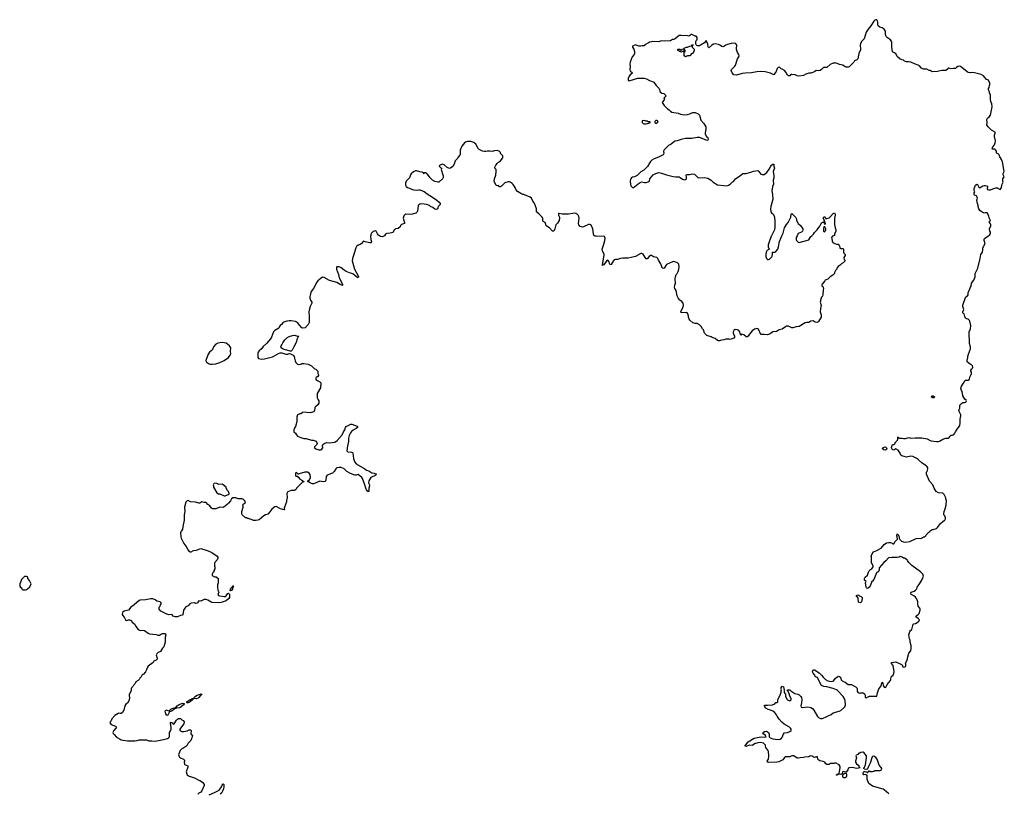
# Model space of a CAD drawing. Header units: inches. Extents: x 2348886 to 2418048, y 461862 to 594401.
# Tile 13 of 27: x 2399522 to 2418048, y 509505 to 524068. Entities that reach past the tile are written whole.
import ezdxf

# ---------------------------------------------------------------- set-up
doc = ezdxf.new("R2010")
doc.units = ezdxf.units.IN
doc.header["$MEASUREMENT"] = 0
for name, color, linetype in [('C3591', 7, 'Continuous'), ('C4500', 7, 'Continuous'), ('C4501', 7, 'Continuous'), ('C4502', 7, 'Continuous'), ('C4510', 7, 'Continuous'), ('C4511', 7, 'Continuous'), ('C4512', 7, 'Continuous')]:
    doc.layers.add(name, color=color, linetype=linetype)

msp = doc.modelspace()

# ---------------------------------------------------------------- linework, layer by layer
at = {"layer": 'C3591', "color": 6, "elevation": 100}
msp.add_lwpolyline([(2399647, 513587), (2399613, 513587), (2399554, 513530), (2399552, 513508), (2399522, 513450), (2399522, 513410), (2399530, 513394), (2399554, 513370), (2399558, 513358), (2399574, 513350), (2399578, 513338), (2399590, 513334), (2399630, 513334), (2399650, 513342), (2399670, 513352), (2399715, 513390), (2399735, 513450), (2399708, 513510), (2399678, 513550), (2399678, 513570), (2399670, 513578)], close=True, dxfattribs=at)
at = {"layer": 'C4500', "color": 6, "elevation": 100}
for points in [[(2402687, 510000), (2402654, 509910), (2402664, 509870), (2402676, 509850), (2402708, 509828), (2402772, 509810), (2402822, 509790), (2402868, 509768), (2402890, 509751), (2402910, 509747), (2402945, 509730), (2402968, 509708), (2402996, 509670), (2402996, 509650), (2402947, 509550), (2402930, 509529), (2402892, 509510), (2402872, 509490)], [(2403090, 509479), (2403190, 509519), (2403251, 509549), (2403274, 509567), (2403316, 509624), (2403330, 509661), (2403350, 509686), (2403363, 509670), (2403363, 509630), (2403354, 509590), (2403337, 509543), (2403317, 509510), (2403293, 509487)]]:
    msp.add_lwpolyline(points, dxfattribs=at)
at = {"layer": 'C4501', "color": 6, "elevation": 100}
for points in [[(2406127, 520000), (2406125, 519990), (2406127, 519930), (2406142, 519890), (2406134, 519870), (2406111, 519869), (2406024, 519884), (2405990, 519898), (2405950, 519849), (2405930, 519837), (2405890, 519824), (2405860, 519800), (2405844, 519776), (2405805, 519630), (2405781, 519570), (2405776, 519530), (2405821, 519370), (2405893, 519247), (2405899, 519230), (2405892, 519210), (2405864, 519224), (2405790, 519283), (2405770, 519293), (2405730, 519302), (2405667, 519327), (2405630, 519350), (2405570, 519397), (2405530, 519414), (2405490, 519415), (2405485, 519410), (2405486, 519370), (2405523, 519270), (2405531, 519210), (2405593, 519090), (2405598, 519070), (2405594, 519066), (2405550, 519086), (2405490, 519121), (2405350, 519157), (2405250, 519215), (2405222, 519218), (2405196, 519204), (2405131, 519149), (2405113, 519127), (2405053, 519007), (2405008, 518952), (2404995, 518910), (2404983, 518857), (2404983, 518823), (2404991, 518791), (2405016, 518750), (2405019, 518730), (2404986, 518670), (2404972, 518628), (2404965, 518570), (2404965, 518535), (2404971, 518510), (2404971, 518370), (2404952, 518330), (2404892, 518270), (2404850, 518264), (2404828, 518270), (2404790, 518309), (2404749, 518370), (2404710, 518389), (2404630, 518399), (2404590, 518398), (2404546, 518394), (2404490, 518373), (2404470, 518359), (2404451, 518329), (2404426, 518310), (2404411, 518290), (2404407, 518273), (2404399, 518261), (2404323, 518217), (2404298, 518190), (2404257, 518090), (2404238, 518062), (2404166, 517970), (2404104, 517916), (2404071, 517869), (2404028, 517832), (2404011, 517810), (2404005, 517790), (2404002, 517710), (2404014, 517690), (2404070, 517676), (2404130, 517681), (2404277, 517723), (2404306, 517734), (2404394, 517786), (2404425, 517795), (2404455, 517795), (2404530, 517772), (2404570, 517772), (2404590, 517782), (2404620, 517780), (2404670, 517752), (2404685, 517730), (2404695, 517695), (2404703, 517643), (2404716, 517616), (2404746, 517586), (2404770, 517578), (2404810, 517586), (2404830, 517595), (2404870, 517596), (2404950, 517582), (2405011, 517551), (2405070, 517494), (2405094, 517490), (2405132, 517452), (2405132, 517410), (2405145, 517385), (2405146, 517370), (2405130, 517350), (2405101, 517330), (2405086, 517310), (2405105, 517285), (2405171, 517250), (2405191, 517230), (2405180, 517140), (2405122, 517030), (2405122, 516950), (2405138, 516910), (2405151, 516890), (2405152, 516850), (2405130, 516818), (2405090, 516778), (2405074, 516770), (2405072, 516710), (2405050, 516688), (2404989, 516669), (2404850, 516678), (2404834, 516670), (2404812, 516648), (2404790, 516648), (2404752, 516628), (2404737, 516583), (2404735, 516510), (2404723, 516457), (2404711, 516409), (2404698, 516390), (2404682, 516350), (2404682, 516310), (2404710, 516282), (2404730, 516252), (2404752, 516230), (2404810, 516201), (2404870, 516187), (2404910, 516183), (2405010, 516151), (2405051, 516151), (2405095, 516135), (2405114, 516110), (2405122, 516090), (2405111, 516069), (2405072, 516030), (2405072, 516010), (2405092, 515990), (2405110, 515981), (2405150, 515971), (2405189, 515971), (2405210, 515985), (2405220, 516000), (2405224, 516010), (2405218, 516050), (2405228, 516070), (2405266, 516094), (2405293, 516107), (2405350, 516103), (2405450, 516115), (2405495, 516145), (2405590, 516250), (2405613, 516307), (2405641, 516350), (2405650, 516392), (2405662, 516410), (2405750, 516452), (2405770, 516451), (2405870, 516416), (2405878, 516410), (2405876, 516390), (2405851, 516370), (2405796, 516344), (2405764, 516316), (2405747, 516293), (2405721, 516239), (2405707, 516190), (2405708, 516130), (2405690, 516048), (2405679, 515950), (2405698, 515930), (2405768, 515928), (2405782, 515922), (2405791, 515911), (2405805, 515810), (2405816, 515770), (2405830, 515739), (2405855, 515710), (2406015, 515615), (2406050, 515586), (2406090, 515575), (2406150, 515537), (2406194, 515530), (2406234, 515510), (2406212, 515490), (2406130, 515450), (2406091, 515390), (2406087, 515350), (2406103, 515310), (2406104, 515290), (2406091, 515250), (2406094, 515190), (2406090, 515186), (2406070, 515188), (2406050, 515218), (2406034, 515250), (2406018, 515310), (2405970, 515430), (2405957, 515450), (2405890, 515505), (2405850, 515492), (2405830, 515491), (2405745, 515525), (2405680, 515560), (2405629, 515610), (2405570, 515636), (2405530, 515638), (2405490, 515631), (2405470, 515616), (2405436, 515564), (2405406, 515534), (2405390, 515524), (2405308, 515492), (2405288, 515470), (2405280, 515400), (2405276, 515384), (2405267, 515373), (2405231, 515369), (2405170, 515382), (2405070, 515334), (2405050, 515329), (2405030, 515329), (2405010, 515335), (2404976, 515356), (2404970, 515366), (2404950, 515366), (2404946, 515370), (2404946, 515390), (2404975, 515405), (2404993, 515447), (2404990, 515506), (2404970, 515529), (2404938, 515550), (2404890, 515553), (2404778, 515522), (2404770, 515506), (2404762, 515522), (2404747, 515527), (2404730, 515546), (2404714, 515530), (2404714, 515490), (2404718, 515478), (2404753, 515473), (2404758, 515458), (2404770, 515454), (2404785, 515425), (2404810, 515414), (2404830, 515394), (2404850, 515394), (2404858, 515378), (2404874, 515370), (2404870, 515366), (2404850, 515366), (2404820, 515340), (2404732, 515250), (2404722, 515230), (2404710, 515218), (2404690, 515208), (2404627, 515207), (2404570, 515182), (2404564, 515176), (2404551, 515150), (2404555, 515075), (2404542, 515018), (2404543, 514990), (2404504, 514890), (2404499, 514870), (2404505, 514850), (2404498, 514842), (2404470, 514845), (2404430, 514859), (2404350, 514901), (2404322, 514898), (2404265, 514855), (2404230, 514802), (2404190, 514761), (2404150, 514749), (2404114, 514726), (2404030, 514655), (2403970, 514638), (2403920, 514640), (2403896, 514656), (2403867, 514667), (2403850, 514668), (2403830, 514678), (2403810, 514678), (2403788, 514688), (2403770, 514689), (2403709, 514750), (2403702, 514770), (2403704, 514810), (2403729, 514890), (2403728, 514910), (2403718, 514930), (2403729, 514951), (2403766, 514970), (2403768, 514990), (2403754, 515014), (2403730, 515038), (2403710, 515048), (2403630, 515048), (2403587, 515067), (2403533, 515067), (2403510, 515046), (2403491, 515009), (2403450, 514968), (2403434, 514946), (2403391, 514910), (2403350, 514887), (2403290, 514890), (2403210, 514860), (2403190, 514857), (2403150, 514861), (2403132, 514872), (2403097, 514917), (2403062, 514942), (2403030, 514977), (2403010, 514981), (2402990, 514979), (2402950, 514994), (2402914, 514966), (2402890, 514964), (2402830, 514983), (2402733, 514993), (2402690, 515018), (2402670, 515008), (2402650, 514986), (2402621, 514890), (2402631, 514810), (2402615, 514745), (2402614, 514646), (2402591, 514530), (2402585, 514470), (2402558, 514442), (2402546, 514410), (2402551, 514330), (2402559, 514310), (2402611, 514210), (2402665, 514130), (2402686, 514086), (2402710, 514058), (2402730, 514051), (2402750, 514051), (2402790, 514076), (2402850, 514085), (2402890, 514102), (2402930, 514111), (2403070, 514071), (2403139, 514039), (2403238, 513970), (2403251, 513950), (2403251, 513930), (2403240, 513900), (2403190, 513846), (2403185, 513830), (2403185, 513790), (2403191, 513770), (2403192, 513730), (2403182, 513710), (2403182, 513690), (2403162, 513670), (2403142, 513630), (2403142, 513610), (2403145, 513605), (2403190, 513582), (2403220, 513580), (2403254, 513550), (2403254, 513470), (2403252, 513448), (2403242, 513430), (2403242, 513370), (2403251, 513351), (2403252, 513330), (2403271, 513290), (2403252, 513250), (2403262, 513230), (2403290, 513220), (2403330, 513219), (2403370, 513207), (2403388, 513210), (2403410, 513224), (2403430, 513257), (2403451, 513271), (2403462, 513262), (2403468, 513250), (2403468, 513190), (2403457, 513170), (2403410, 513131), (2403310, 513098), (2403270, 513089), (2403135, 513095), (2403063, 513143), (2403032, 513152), (2402990, 513152), (2402930, 513122), (2402890, 513126), (2402870, 513088), (2402853, 513087), (2402830, 513078), (2402809, 513089), (2402750, 513086), (2402724, 513070), (2402690, 513037), (2402650, 513013), (2402627, 512990), (2402605, 512950), (2402590, 512866), (2402582, 512858), (2402550, 512853), (2402490, 512825), (2402446, 512826), (2402410, 512841), (2402390, 512862), (2402370, 512869), (2402330, 512866), (2402290, 512876), (2402176, 512936), (2402149, 512970), (2402149, 513010), (2402162, 513030), (2402170, 513054), (2402186, 513070), (2402186, 513090), (2402166, 513110), (2402102, 513122), (2402068, 513150), (2402030, 513169), (2401992, 513168), (2401890, 513145), (2401790, 513141), (2401770, 513133), (2401678, 513050), (2401616, 513010), (2401570, 512955), (2401490, 512935), (2401454, 512910), (2401452, 512870), (2401491, 512811), (2401510, 512772), (2401530, 512758), (2401572, 512772), (2401590, 512772), (2401604, 512764), (2401652, 512712), (2401690, 512692), (2401710, 512642), (2401750, 512586), (2401791, 512571), (2401830, 512576), (2401870, 512571), (2401937, 512517), (2401965, 512505), (2402090, 512495), (2402120, 512480), (2402150, 512481), (2402170, 512495), (2402210, 512511), (2402250, 512511), (2402264, 512504), (2402271, 512490), (2402257, 512443), (2402258, 512350), (2402235, 512265), (2402210, 512238), (2402170, 512175), (2402130, 512155), (2402097, 512123), (2402091, 512110), (2402111, 512050), (2402106, 512030), (2402090, 512014), (2402048, 511992), (2402031, 511969), (2401940, 511900), (2401918, 511870), (2401911, 511830), (2401890, 511789), (2401850, 511748), (2401825, 511735), (2401805, 511695), (2401782, 511670), (2401770, 511648), (2401750, 511628), (2401710, 511606), (2401692, 511570), (2401672, 511550), (2401660, 511520), (2401625, 511490), (2401618, 511470), (2401617, 511443), (2401580, 511360), (2401587, 511290), (2401577, 511243), (2401550, 511202), (2401520, 511180), (2401498, 511150), (2401481, 511070), (2401455, 511025), (2401430, 511008), (2401410, 511008), (2401390, 511015), (2401374, 511010), (2401310, 510969), (2401258, 510910), (2401242, 510870), (2401222, 510850), (2401218, 510830), (2401242, 510802), (2401322, 510770), (2401342, 510750), (2401334, 510730), (2401292, 510690), (2401274, 510650), (2401282, 510630), (2401298, 510610), (2401343, 510563), (2401410, 510523), (2401434, 510514), (2401550, 510491), (2401650, 510494), (2401690, 510491), (2401730, 510498), (2401770, 510512), (2401890, 510512), (2401910, 510511), (2401950, 510491), (2402010, 510491), (2402070, 510484), (2402230, 510515), (2402303, 510537), (2402324, 510550), (2402339, 510570), (2402338, 510650), (2402355, 510670), (2402369, 510710), (2402369, 510750), (2402358, 510822), (2402362, 510838), (2402370, 510842), (2402375, 510835), (2402390, 510831), (2402410, 510805), (2402430, 510811), (2402470, 510882), (2402490, 510902), (2402510, 510914), (2402550, 510914), (2402574, 510890), (2402597, 510877), (2402614, 510850), (2402612, 510810), (2402546, 510730), (2402538, 510710), (2402538, 510690), (2402570, 510671), (2402610, 510666), (2402670, 510679), (2402710, 510701), (2402737, 510697), (2402751, 510690), (2402744, 510624), (2402772, 510590), (2402765, 510575), (2402762, 510550), (2402740, 510500), (2402692, 510450), (2402664, 510396), (2402592, 510350), (2402570, 510342), (2402541, 510310), (2402514, 510246), (2402511, 510230), (2402514, 510210), (2402530, 510187), (2402550, 510171), (2402606, 510146), (2402622, 510130), (2402625, 510110), (2402618, 510090), (2402622, 510050), (2402685, 510025), (2402692, 510012), (2402687, 510000)], [(2406386, 520000), (2406383, 519997), (2406350, 519983), (2406309, 519989), (2406292, 520000)]]:
    msp.add_lwpolyline(points, dxfattribs=at)
for points in [[(2403330, 517989), (2403250, 517976), (2403210, 517957), (2403166, 517910), (2403156, 517870), (2403145, 517850), (2403127, 517833), (2403091, 517810), (2403067, 517773), (2403024, 517650), (2403028, 517628), (2403090, 517591), (2403110, 517584), (2403150, 517581), (2403210, 517588), (2403290, 517615), (2403370, 517654), (2403449, 517710), (2403485, 517750), (2403495, 517775), (2403489, 517830), (2403493, 517890), (2403469, 517930), (2403410, 517976), (2403370, 517987)], [(2404630, 517826), (2404608, 517828), (2404546, 517850), (2404514, 517854), (2404469, 517869), (2404444, 517890), (2404435, 517910), (2404439, 517930), (2404455, 517950), (2404470, 517982), (2404510, 518042), (2404550, 518078), (2404590, 518105), (2404654, 518126), (2404690, 518127), (2404750, 518111), (2404772, 518110), (2404762, 518098), (2404752, 518070), (2404736, 518050), (2404725, 517990), (2404678, 517910), (2404651, 517849)], [(2403190, 515346), (2403170, 515326), (2403165, 515310), (2403166, 515290), (2403171, 515270), (2403230, 515162), (2403264, 515144), (2403290, 515142), (2403370, 515102), (2403390, 515102), (2403462, 515138), (2403466, 515150), (2403450, 515186), (2403430, 515206), (2403408, 515248), (2403406, 515270), (2403350, 515315), (2403330, 515322), (2403270, 515318), (2403230, 515338)], [(2403490, 513319), (2403485, 513325), (2403488, 513350), (2403510, 513375), (2403522, 513378), (2403530, 513410), (2403550, 513411), (2403541, 513399), (2403541, 513390), (2403535, 513385), (2403525, 513350), (2403510, 513322)], [(2402850, 511286), (2402792, 511288), (2402782, 511278), (2402782, 511270), (2402730, 511224), (2402690, 511209), (2402668, 511210), (2402669, 511230), (2402730, 511274), (2402758, 511282), (2402770, 511291), (2402807, 511293), (2402807, 511307), (2402824, 511330), (2402850, 511347), (2402898, 511362), (2402930, 511378), (2402954, 511370), (2402934, 511350), (2402918, 511342), (2402893, 511307), (2402881, 511299)], [(2402290, 510969), (2402270, 511002), (2402264, 511024), (2402261, 511050), (2402270, 511074), (2402330, 511057), (2402339, 511061), (2402368, 511092), (2402390, 511104), (2402430, 511116), (2402462, 511118), (2402488, 511152), (2402522, 511178), (2402570, 511197), (2402590, 511201), (2402615, 511195), (2402618, 511190), (2402606, 511170), (2402553, 511127), (2402530, 511115), (2402471, 511109), (2402457, 511103), (2402430, 511089), (2402411, 511070), (2402381, 511050), (2402343, 511037), (2402310, 510978)]]:
    msp.add_lwpolyline(points, close=True, dxfattribs=at)
at = {"layer": 'C4502', "color": 6, "elevation": 100}
for points in [[(2410000, 520415), (2409990, 520421), (2409970, 520425), (2409850, 520405), (2409730, 520409), (2409670, 520422), (2409663, 520417), (2409658, 520410), (2409661, 520390), (2409676, 520350), (2409679, 520330), (2409671, 520290), (2409642, 520238), (2409610, 520209), (2409592, 520128), (2409579, 520101), (2409570, 520089), (2409547, 520087), (2409489, 520149), (2409430, 520188), (2409417, 520230), (2409407, 520247), (2409397, 520257), (2409369, 520270), (2409364, 520290), (2409364, 520330), (2409355, 520350), (2409321, 520381), (2409299, 520410), (2409245, 520450), (2409243, 520510), (2409213, 520593), (2409199, 520619), (2409175, 520650), (2409150, 520706), (2409128, 520728), (2409116, 520736), (2409030, 520762), (2409010, 520775), (2408990, 520778), (2408950, 520795), (2408890, 520835), (2408859, 520870), (2408842, 520910), (2408806, 520966), (2408790, 520982), (2408749, 521009), (2408730, 521015), (2408710, 521015), (2408650, 520996), (2408590, 520937), (2408570, 520924), (2408550, 520924), (2408530, 520944), (2408510, 520941), (2408487, 520947), (2408470, 520988), (2408454, 521010), (2408449, 521030), (2408454, 521070), (2408479, 521141), (2408489, 521210), (2408485, 521245), (2408462, 521270), (2408459, 521290), (2408478, 521330), (2408510, 521370), (2408530, 521388), (2408569, 521410), (2408614, 521470), (2408615, 521490), (2408610, 521506), (2408568, 521550), (2408566, 521570), (2408546, 521590), (2408503, 521603), (2408450, 521597), (2408410, 521584), (2408370, 521594), (2408327, 521593), (2408290, 521584), (2408265, 521585), (2408230, 521594), (2408190, 521609), (2408166, 521626), (2408144, 521650), (2408110, 521718), (2408070, 521758), (2408013, 521773), (2407950, 521773), (2407910, 521764), (2407891, 521750), (2407841, 521690), (2407811, 521610), (2407807, 521570), (2407811, 521530), (2407805, 521515), (2407764, 521476), (2407751, 521449), (2407718, 521410), (2407698, 521350), (2407673, 521307), (2407630, 521274), (2407610, 521269), (2407565, 521285), (2407510, 521338), (2407470, 521346), (2407418, 521322), (2407414, 521310), (2407450, 521274), (2407470, 521274), (2407474, 521270), (2407458, 521262), (2407454, 521246), (2407481, 521150), (2407491, 521130), (2407491, 521090), (2407484, 521076), (2407411, 521009), (2407390, 521009), (2407330, 521025), (2407290, 521046), (2407248, 521088), (2407217, 521137), (2407190, 521169), (2407175, 521175), (2407170, 521186), (2407138, 521182), (2407130, 521168), (2407122, 521182), (2407096, 521196), (2407050, 521202), (2406990, 521222), (2406970, 521224), (2406930, 521201), (2406890, 521169), (2406875, 521150), (2406855, 521090), (2406810, 521050), (2406793, 521027), (2406779, 520990), (2406779, 520950), (2406791, 520930), (2406816, 520910), (2406930, 520868), (2406990, 520859), (2407030, 520868), (2407050, 520866), (2407130, 520834), (2407187, 520787), (2407287, 520730), (2407370, 520671), (2407416, 520630), (2407434, 520610), (2407436, 520590), (2407402, 520558), (2407388, 520530), (2407387, 520513), (2407380, 520500), (2407366, 520494), (2407330, 520499), (2407295, 520530), (2407250, 520552), (2407230, 520570), (2407175, 520590), (2407090, 520600), (2407050, 520595), (2407030, 520584), (2407019, 520570), (2407010, 520466), (2407002, 520450), (2406975, 520425), (2406915, 520405), (2406862, 520398), (2406790, 520404), (2406770, 520395), (2406750, 520378), (2406739, 520330), (2406747, 520290), (2406763, 520250), (2406762, 520230), (2406706, 520214), (2406690, 520195), (2406681, 520170), (2406643, 520137), (2406590, 520129), (2406579, 520121), (2406566, 520110), (2406550, 520068), (2406540, 520060), (2406490, 520048), (2406430, 520044), (2406407, 520030), (2406386, 520000)], [(2406292, 520000), (2406273, 520013), (2406256, 520036), (2406230, 520088), (2406210, 520094), (2406170, 520079), (2406143, 520050), (2406130, 520026), (2406127, 520000)]]:
    msp.add_lwpolyline(points, dxfattribs=at)
at = {"layer": 'C4510', "color": 6, "elevation": 100}
for points in [[(2415321, 510000), (2415333, 509987), (2415304, 509976), (2415270, 509974), (2415190, 509988), (2415133, 509987), (2415110, 509978), (2415103, 509950), (2415070, 509906), (2415010, 509914), (2414992, 509868), (2414970, 509862), (2414950, 509868), (2414933, 509867), (2414918, 509862), (2414910, 509846), (2414890, 509846), (2414886, 509850), (2414902, 509858), (2414910, 509874), (2414930, 509874), (2414938, 509882), (2414948, 509910), (2414962, 509990), (2414960, 510000)], [(2415875, 509495), (2415789, 509570), (2415770, 509581), (2415570, 509641), (2415502, 509690), (2415474, 509750), (2415469, 509770), (2415466, 509846), (2415454, 509846), (2415430, 509858), (2415408, 509850), (2415395, 509870), (2415395, 509890), (2415405, 509915), (2415430, 509918), (2415452, 509912), (2415470, 509894), (2415482, 509898), (2415487, 509913), (2415502, 509918), (2415510, 509934), (2415518, 509918), (2415530, 509914), (2415570, 509914), (2415596, 509924), (2415610, 509934), (2415710, 509932), (2415738, 509950), (2415742, 509970), (2415734, 509990), (2415725, 510000)], [(2415488, 510000), (2415477, 509963), (2415464, 509956), (2415418, 509958), (2415406, 509970), (2415407, 509987), (2415415, 510000)]]:
    msp.add_lwpolyline(points, dxfattribs=at)
msp.add_lwpolyline([(2415050, 509795), (2415030, 509796), (2415012, 509812), (2415008, 509852), (2415016, 509864), (2415050, 509885), (2415070, 509882), (2415079, 509859), (2415080, 509830), (2415070, 509806)], close=True, dxfattribs=at)
at = {"layer": 'C4511', "color": 6, "elevation": 100}
for points in [[(2414836, 520000), (2414814, 519990), (2414794, 519970), (2414804, 519944), (2414806, 519910), (2414811, 519890), (2414830, 519866), (2414890, 519845), (2414922, 519842), (2414940, 519820), (2414952, 519792), (2414954, 519770), (2414970, 519762), (2415010, 519762), (2415022, 519750), (2415022, 519690), (2415030, 519674), (2415054, 519650), (2415052, 519630), (2415031, 519590), (2415033, 519553), (2415052, 519530), (2415014, 519490), (2414990, 519478), (2414962, 519450), (2414920, 519420), (2414898, 519390), (2414890, 519368), (2414871, 519349), (2414852, 519310), (2414851, 519289), (2414820, 519260), (2414770, 519228), (2414730, 519186), (2414678, 519162), (2414674, 519150), (2414622, 519090), (2414614, 519070), (2414614, 519050), (2414637, 519037), (2414642, 519030), (2414645, 519010), (2414637, 518983), (2414636, 518890), (2414630, 518866), (2414610, 518846), (2414591, 518790), (2414591, 518769), (2414581, 518750), (2414599, 518690), (2414598, 518662), (2414587, 518630), (2414581, 518570), (2414591, 518550), (2414601, 518510), (2414603, 518470), (2414550, 518386), (2414530, 518368), (2414490, 518375), (2414450, 518397), (2414410, 518393), (2414370, 518369), (2414330, 518369), (2414299, 518361), (2414190, 518293), (2414130, 518289), (2414070, 518265), (2414050, 518269), (2413990, 518297), (2413950, 518297), (2413930, 518289), (2413870, 518243), (2413812, 518230), (2413790, 518214), (2413759, 518201), (2413690, 518193), (2413645, 518155), (2413590, 518135), (2413530, 518141), (2413490, 518139), (2413470, 518144), (2413421, 518241), (2413410, 518249), (2413393, 518253), (2413370, 518249), (2413350, 518241), (2413303, 518210), (2413251, 518150), (2413226, 518110), (2413210, 518097), (2413190, 518097), (2413150, 518135), (2413130, 518142), (2413110, 518146), (2413098, 518142), (2413094, 518130), (2413088, 518128), (2413086, 518150), (2413078, 518158), (2413069, 518190), (2413050, 518215), (2413026, 518230), (2412985, 518235), (2412960, 518220), (2412946, 518194), (2412947, 518167), (2412971, 518110), (2412971, 518090), (2412962, 518070), (2412890, 518049), (2412870, 518054), (2412810, 518053), (2412770, 518039), (2412726, 518034), (2412690, 518022), (2412670, 518022), (2412650, 518029), (2412605, 518065), (2412550, 518085), (2412530, 518099), (2412470, 518114), (2412450, 518124), (2412409, 518170), (2412389, 518229), (2412370, 518248), (2412342, 518290), (2412310, 518322), (2412290, 518338), (2412267, 518347), (2412232, 518348), (2412210, 518354), (2412190, 518364), (2412130, 518409), (2412119, 518430), (2412109, 518471), (2412109, 518489), (2412095, 518530), (2412078, 518550), (2412070, 518554), (2411968, 518550), (2411962, 518570), (2411969, 518590), (2411996, 518630), (2412009, 518690), (2412005, 518730), (2411981, 518761), (2411944, 518790), (2411919, 518819), (2411893, 518870), (2411873, 518970), (2411850, 519010), (2411845, 519030), (2411847, 519070), (2411860, 519110), (2411858, 519190), (2411863, 519230), (2411876, 519270), (2411893, 519290), (2411912, 519328), (2411926, 519370), (2411933, 519410), (2411925, 519465), (2411902, 519490), (2411866, 519506), (2411830, 519513), (2411802, 519510), (2411750, 519484), (2411690, 519462), (2411651, 519390), (2411630, 519385), (2411610, 519399), (2411584, 519470), (2411543, 519543), (2411531, 519571), (2411510, 519589), (2411446, 519606), (2411410, 519629), (2411390, 519629), (2411366, 519610), (2411330, 519564), (2411325, 519565), (2411310, 519569), (2411290, 519589), (2411250, 519654), (2411230, 519669), (2411210, 519669), (2411110, 519613), (2411030, 519589), (2410970, 519581), (2410870, 519581), (2410826, 519574), (2410770, 519555), (2410730, 519552), (2410710, 519545), (2410690, 519523), (2410650, 519461), (2410630, 519453), (2410603, 519530), (2410590, 519540), (2410570, 519534), (2410510, 519452), (2410494, 519446), (2410490, 519439), (2410486, 519446), (2410488, 519468), (2410495, 519485), (2410520, 519640), (2410517, 519657), (2410485, 519710), (2410481, 519750), (2410485, 519770), (2410515, 519845), (2410531, 519910), (2410536, 519956), (2410533, 519973), (2410524, 519984), (2410370, 519990), (2410350, 519992), (2410333, 520000)], [(2414960, 510000), (2414958, 510010), (2414940, 510040), (2414870, 510078), (2414847, 510067), (2414773, 510067), (2414750, 510046), (2414710, 510046), (2414690, 510058), (2414669, 510089), (2414642, 510102), (2414578, 510118), (2414558, 510130), (2414542, 510150), (2414535, 510190), (2414530, 510195), (2414510, 510188), (2414490, 510188), (2414470, 510178), (2414430, 510202), (2414410, 510208), (2414390, 510202), (2414370, 510189), (2414293, 510187), (2414270, 510178), (2414210, 510174), (2414170, 510164), (2414150, 510169), (2414090, 510209), (2414051, 510209), (2414010, 510194), (2413969, 510189), (2413927, 510193), (2413910, 510178), (2413901, 510159), (2413882, 510138), (2413803, 510097), (2413770, 510089), (2413610, 510087), (2413598, 510090), (2413589, 510110), (2413614, 510150), (2413619, 510210), (2413609, 510290), (2413598, 510318), (2413564, 510370), (2413555, 510390), (2413555, 510410), (2413515, 510450), (2413470, 510459), (2413410, 510456), (2413350, 510435), (2413310, 510405), (2413250, 510410), (2413190, 510388), (2413168, 510390), (2413227, 510473), (2413340, 510540), (2413370, 510550), (2413470, 510567), (2413530, 510559), (2413569, 510570), (2413555, 510595), (2413502, 510630), (2413508, 510650), (2413538, 510670), (2413573, 510673), (2413610, 510651), (2413624, 510616), (2413625, 510570), (2413645, 510550), (2413692, 510528), (2413790, 510516), (2413830, 510522), (2413857, 510543), (2413875, 510570), (2413885, 510615), (2413910, 510642), (2413968, 510652), (2414014, 510666), (2414038, 510690), (2414038, 510710), (2414028, 510730), (2414008, 510750), (2413906, 510806), (2413862, 510842), (2413810, 510898), (2413775, 510955), (2413763, 510983), (2413722, 511030), (2413695, 511050), (2413650, 511072), (2413604, 511084), (2413559, 511110), (2413541, 511130), (2413534, 511150), (2413538, 511162), (2413550, 511166), (2413590, 511162), (2413686, 511170), (2413728, 511192), (2413750, 511214), (2413770, 511214), (2413786, 511230), (2413786, 511270), (2413829, 511351), (2413849, 511410), (2413850, 511434), (2413858, 511450), (2413850, 511466), (2413850, 511494), (2413870, 511522), (2413891, 511511), (2413904, 511444), (2413904, 511404), (2413934, 511370), (2413934, 511330), (2413962, 511270), (2413970, 511262), (2414010, 511245), (2414028, 511252), (2414035, 511265), (2414035, 511290), (2414008, 511348), (2414007, 511367), (2413996, 511396), (2413982, 511422), (2413966, 511430), (2413967, 511453), (2414010, 511454), (2414032, 511432), (2414107, 511387), (2414162, 511370), (2414190, 511356), (2414221, 511330), (2414231, 511310), (2414236, 511270), (2414233, 511210), (2414218, 511150), (2414226, 511126), (2414250, 511121), (2414350, 511136), (2414410, 511120), (2414439, 511099), (2414464, 511070), (2414530, 510951), (2414550, 510931), (2414588, 510912), (2414630, 510911), (2414706, 510954), (2414790, 510991), (2414830, 511019), (2414938, 511050), (2414970, 511066), (2415049, 511130), (2415062, 511170), (2415054, 511250), (2415037, 511297), (2415015, 511330), (2414910, 511439), (2414890, 511454), (2414830, 511481), (2414710, 511509), (2414650, 511514), (2414610, 511535), (2414577, 511590), (2414530, 511686), (2414509, 511689), (2414490, 511706), (2414486, 511730), (2414450, 511766), (2414438, 511790), (2414450, 511831), (2414470, 511831), (2414490, 511821), (2414570, 511765), (2414610, 511731), (2414641, 511690), (2414683, 511650), (2414730, 511623), (2414790, 511611), (2414822, 511618), (2414842, 511630), (2414869, 511671), (2414890, 511682), (2414913, 511707), (2414930, 511708), (2414950, 511702), (2414967, 511690), (2414978, 511638), (2415022, 511610), (2415056, 511596), (2415110, 511552), (2415171, 511551), (2415263, 511503), (2415276, 511490), (2415281, 511470), (2415278, 511430), (2415290, 511412), (2415310, 511398), (2415330, 511391), (2415350, 511396), (2415390, 511396), (2415410, 511386), (2415426, 511370), (2415431, 511350), (2415427, 511330), (2415430, 511314), (2415450, 511305), (2415509, 511331), (2415570, 511331), (2415610, 511336), (2415650, 511332), (2415664, 511396), (2415690, 511470), (2415722, 511518), (2415750, 511596), (2415765, 511585), (2415770, 511534), (2415785, 511505), (2415810, 511498), (2415822, 511510), (2415846, 511554), (2415904, 511630), (2415913, 511650), (2415922, 511698), (2415930, 511711), (2415954, 511730), (2415964, 511750), (2415974, 511790), (2415955, 511910), (2415926, 511950), (2415926, 511970), (2415970, 511972), (2416010, 511982), (2416114, 511930), (2416134, 511910), (2416134, 511890), (2416142, 511882), (2416176, 511884), (2416190, 511894), (2416195, 511905), (2416195, 511935), (2416186, 511950), (2416229, 512031), (2416229, 512049), (2416254, 512146), (2416288, 512190), (2416294, 512230), (2416297, 512290), (2416279, 512350), (2416274, 512390), (2416265, 512410), (2416254, 512490), (2416255, 512510), (2416270, 512552), (2416282, 512570), (2416309, 512590), (2416334, 512686), (2416344, 512696), (2416376, 512704), (2416430, 512731), (2416449, 512750), (2416452, 512768), (2416430, 512797), (2416384, 512830), (2416398, 512850), (2416430, 512871), (2416445, 512890), (2416464, 512950), (2416465, 512970), (2416457, 512990), (2416429, 513030), (2416419, 513070), (2416419, 513110), (2416414, 513130), (2416395, 513170), (2416377, 513197), (2416343, 513223), (2416298, 513250), (2416289, 513271), (2416298, 513290), (2416350, 513311), (2416378, 513330), (2416398, 513350), (2416408, 513370), (2416408, 513390), (2416428, 513410), (2416438, 513430), (2416454, 513446), (2416462, 513470), (2416502, 513530), (2416528, 513590), (2416515, 513630), (2416470, 513675), (2416311, 513791), (2416250, 513850), (2416229, 513889), (2416219, 513899), (2416170, 513929), (2416150, 513934), (2416128, 513950), (2416090, 513964), (2416068, 513952), (2416033, 513947), (2415930, 513945), (2415870, 513935), (2415820, 513880), (2415779, 513850), (2415691, 513750), (2415691, 513709), (2415680, 513680), (2415674, 513670), (2415653, 513667), (2415642, 513658), (2415590, 513528), (2415570, 513498), (2415552, 513488), (2415551, 513470), (2415541, 513459), (2415518, 513390), (2415492, 513370), (2415470, 513362), (2415454, 513374), (2415446, 513386), (2415438, 513470), (2415446, 513490), (2415442, 513502), (2415430, 513506), (2415420, 513520), (2415419, 513550), (2415430, 513571), (2415475, 513610), (2415493, 513670), (2415504, 513690), (2415530, 513715), (2415558, 513730), (2415582, 513770), (2415578, 513790), (2415553, 513830), (2415547, 513847), (2415549, 513949), (2415546, 513970), (2415559, 514010), (2415587, 514050), (2415650, 514076), (2415730, 514118), (2415789, 514191), (2415830, 514218), (2415870, 514227), (2415906, 514226), (2415935, 514215), (2415950, 514202), (2415970, 514202), (2415997, 514243), (2416039, 514290), (2416035, 514330), (2416024, 514350), (2416030, 514391), (2416038, 514378), (2416050, 514374), (2416058, 514358), (2416070, 514332), (2416071, 514310), (2416082, 514282), (2416113, 514253), (2416150, 514237), (2416190, 514234), (2416270, 514243), (2416390, 514299), (2416430, 514306), (2416470, 514301), (2416493, 514307), (2416510, 514322), (2416530, 514332), (2416550, 514334), (2416570, 514354), (2416578, 514370), (2416630, 514422), (2416648, 514432), (2416656, 514444), (2416680, 514460), (2416690, 514472), (2416707, 514473), (2416770, 514491), (2416790, 514506), (2416850, 514585), (2416890, 514622), (2416918, 514642), (2416930, 514645), (2416942, 514670), (2416942, 514690), (2416930, 514726), (2416910, 514746), (2416909, 514769), (2416916, 514810), (2416937, 514863), (2416956, 514930), (2416962, 515010), (2416949, 515050), (2416948, 515070), (2416918, 515130), (2416890, 515158), (2416810, 515162), (2416769, 515189), (2416730, 515248), (2416704, 515310), (2416643, 515383), (2416584, 515510), (2416584, 515550), (2416594, 515566), (2416609, 515610), (2416609, 515630), (2416599, 515650), (2416550, 515689), (2416500, 515720), (2416429, 515790), (2416390, 515817), (2416330, 515847), (2416290, 515852), (2416210, 515833), (2416118, 515858), (2416102, 515870), (2416089, 515910), (2416050, 515962), (2416010, 515988), (2415970, 515964), (2415949, 515969), (2415934, 515990), (2415926, 516014), (2415946, 516070), (2415950, 516074), (2415970, 516072), (2415980, 516080), (2416010, 516122), (2416038, 516150), (2416046, 516170), (2416046, 516210), (2416050, 516214), (2416058, 516198), (2416073, 516193), (2416129, 516191), (2416150, 516185), (2416190, 516186), (2416250, 516201), (2416290, 516191), (2416370, 516199), (2416494, 516194), (2416597, 516177), (2416650, 516146), (2416670, 516141), (2416770, 516126), (2416810, 516126), (2416829, 516131), (2416890, 516171), (2416950, 516191), (2416990, 516192), (2417010, 516202), (2417029, 516231), (2417040, 516240), (2417050, 516245), (2417075, 516245), (2417100, 516260), (2417118, 516282), (2417129, 516311), (2417160, 516360), (2417189, 516391), (2417209, 516431), (2417219, 516470), (2417215, 516550), (2417229, 516610), (2417229, 516630), (2417214, 516670), (2417197, 516690), (2417193, 516710), (2417197, 516730), (2417210, 516754), (2417214, 516810), (2417249, 516851), (2417270, 516861), (2417298, 516862), (2417326, 516870), (2417338, 516890), (2417330, 516906), (2417305, 516925), (2417270, 516988), (2417254, 517070), (2417242, 517090), (2417229, 517130), (2417242, 517170), (2417290, 517242), (2417310, 517282), (2417330, 517285), (2417370, 517281), (2417390, 517302), (2417400, 517340), (2417424, 517390), (2417429, 517410), (2417428, 517430), (2417418, 517450), (2417418, 517470), (2417428, 517490), (2417449, 517511), (2417455, 517530), (2417449, 517550), (2417430, 517569), (2417410, 517579), (2417348, 517630), (2417348, 517650), (2417364, 517710), (2417364, 517730), (2417373, 517770), (2417409, 517871), (2417409, 517910), (2417394, 517970), (2417389, 518189), (2417409, 518250), (2417416, 518310), (2417399, 518390), (2417390, 518408), (2417369, 518429), (2417338, 518438), (2417318, 518450), (2417303, 518483), (2417295, 518530), (2417278, 518538), (2417269, 518549), (2417269, 518570), (2417289, 518610), (2417269, 518670), (2417269, 518691), (2417320, 518840), (2417326, 518850), (2417358, 518870), (2417368, 518890), (2417368, 518930), (2417389, 518970), (2417409, 519030), (2417424, 519050), (2417433, 519110), (2417475, 519165), (2417499, 519230), (2417502, 519290), (2417549, 519391), (2417593, 519570), (2417604, 519650), (2417635, 519690), (2417645, 519735), (2417645, 519770), (2417670, 519822), (2417689, 519850), (2417669, 519910), (2417669, 519930), (2417675, 519950), (2417698, 519970), (2417750, 519996), (2417755, 520000)], [(2413667, 520000), (2413662, 519990), (2413604, 519830), (2413606, 519790), (2413623, 519750), (2413620, 519740), (2413590, 519727), (2413582, 519718), (2413567, 519690), (2413559, 519650), (2413558, 519610), (2413571, 519570), (2413590, 519556), (2413610, 519551), (2413630, 519561), (2413675, 519605), (2413682, 519618), (2413688, 519650), (2413684, 519690), (2413730, 519692), (2413750, 519702), (2413785, 519750), (2413802, 519790), (2413821, 519890), (2413850, 519970), (2413864, 520000)], [(2414149, 520000), (2414133, 519970), (2414129, 519930), (2414138, 519910), (2414155, 519890), (2414170, 519880), (2414190, 519876), (2414329, 519911), (2414370, 519926), (2414410, 519985), (2414425, 520000)], [(2415415, 510000), (2415432, 510028), (2415437, 510043), (2415455, 510170), (2415455, 510210), (2415424, 510250), (2415414, 510270), (2415390, 510282), (2415350, 510274), (2415330, 510262), (2415310, 510258), (2415290, 510238), (2415258, 510222), (2415254, 510210), (2415265, 510170), (2415251, 510110), (2415251, 510090), (2415270, 510058), (2415311, 510031), (2415312, 510010), (2415321, 510000)], [(2415725, 510000), (2415695, 510035), (2415656, 510150), (2415630, 510181), (2415590, 510204), (2415570, 510201), (2415561, 510190), (2415523, 510070), (2415491, 510010), (2415488, 510000)]]:
    msp.add_lwpolyline(points, dxfattribs=at)
for points in [[(2416730, 516950), (2416698, 516950), (2416674, 516970), (2416690, 516986), (2416710, 516987), (2416736, 516970)], [(2415810, 515965), (2415782, 515970), (2415758, 515990), (2415762, 516010), (2415790, 516022), (2415810, 516025), (2415830, 516010), (2415835, 515990), (2415830, 515975)], [(2415330, 513090), (2415315, 513095), (2415305, 513105), (2415301, 513170), (2415290, 513189), (2415269, 513210), (2415270, 513230), (2415290, 513239), (2415310, 513235), (2415322, 513222), (2415352, 513212), (2415374, 513190), (2415376, 513170), (2415358, 513110), (2415350, 513099)]]:
    msp.add_lwpolyline(points, close=True, dxfattribs=at)
at = {"layer": 'C4512', "color": 6, "elevation": 100}
for points in [[(2417755, 520000), (2417769, 520010), (2417782, 520030), (2417789, 520050), (2417788, 520068), (2417775, 520090), (2417769, 520130), (2417794, 520190), (2417795, 520210), (2417790, 520226), (2417767, 520253), (2417767, 520273), (2417786, 520290), (2417760, 520340), (2417756, 520376), (2417746, 520390), (2417746, 520410), (2417726, 520430), (2417690, 520435), (2417670, 520428), (2417615, 520455), (2417590, 520478), (2417569, 520510), (2417558, 520550), (2417558, 520570), (2417542, 520610), (2417529, 520670), (2417542, 520710), (2417538, 520730), (2417526, 520750), (2417490, 520762), (2417482, 520770), (2417484, 520810), (2417495, 520830), (2417482, 520850), (2417478, 520870), (2417482, 520890), (2417509, 520951), (2417530, 520974), (2417544, 520964), (2417570, 520918), (2417590, 520905), (2417641, 520939), (2417670, 520947), (2417686, 520946), (2417730, 520932), (2417734, 520910), (2417725, 520895), (2417725, 520885), (2417734, 520870), (2417750, 520865), (2417790, 520865), (2417830, 520885), (2417890, 520905), (2417922, 520902), (2417934, 520890), (2417970, 520874), (2417990, 520894), (2417995, 520905), (2418000, 520960), (2418028, 521010), (2418018, 521030), (2418022, 521070), (2418048, 521110), (2418024, 521150), (2418024, 521170), (2418042, 521198), (2418044, 521210), (2418012, 521390), (2417997, 521437), (2417979, 521470), (2417965, 521485), (2417950, 521522), (2417930, 521542), (2417906, 521550), (2417898, 521570), (2417898, 521590), (2417880, 521620), (2417870, 521629), (2417830, 521629), (2417817, 521650), (2417830, 521676), (2417866, 521714), (2417879, 521750), (2417883, 521790), (2417865, 521870), (2417866, 521894), (2417878, 521930), (2417878, 521950), (2417810, 521989), (2417746, 522050), (2417729, 522070), (2417721, 522090), (2417724, 522130), (2417718, 522190), (2417730, 522214), (2417760, 522240), (2417787, 522273), (2417818, 522430), (2417815, 522490), (2417802, 522510), (2417789, 522550), (2417788, 522648), (2417769, 522690), (2417768, 522710), (2417748, 522750), (2417749, 522770), (2417762, 522790), (2417769, 522831), (2417778, 522850), (2417778, 522870), (2417748, 522928), (2417710, 522942), (2417658, 523010), (2417610, 523037), (2417486, 523070), (2417430, 523073), (2417410, 523069), (2417370, 523074), (2417350, 523084), (2417249, 523170), (2417210, 523192), (2417175, 523185), (2417151, 523169), (2417130, 523149), (2417090, 523149), (2417050, 523141), (2417003, 523157), (2416990, 523154), (2416970, 523129), (2416950, 523114), (2416934, 523110), (2416870, 523113), (2416790, 523093), (2416690, 523085), (2416650, 523109), (2416633, 523113), (2416590, 523134), (2416530, 523134), (2416490, 523157), (2416450, 523201), (2416430, 523213), (2416357, 523237), (2416290, 523269), (2416243, 523277), (2416210, 523274), (2416190, 523279), (2416170, 523289), (2416150, 523309), (2416126, 523310), (2416090, 523322), (2416038, 523370), (2416005, 523425), (2415983, 523443), (2415955, 523455), (2415945, 523465), (2415929, 523550), (2415934, 523570), (2415929, 523590), (2415933, 523610), (2415929, 523650), (2415921, 523670), (2415904, 523690), (2415850, 523724), (2415827, 523750), (2415812, 523790), (2415812, 523850), (2415790, 523889), (2415750, 523916), (2415706, 523926), (2415675, 523950), (2415669, 523971), (2415668, 524030), (2415647, 524067), (2415630, 524068), (2415610, 524058), (2415590, 524038), (2415536, 523950), (2415484, 523890), (2415448, 523830), (2415411, 523710), (2415370, 523662), (2415343, 523617), (2415335, 523590), (2415334, 523570), (2415342, 523530), (2415341, 523499), (2415308, 523430), (2415296, 523370), (2415297, 523350), (2415290, 523328), (2415272, 523310), (2415230, 523295), (2415215, 523270), (2415157, 523203), (2415130, 523181), (2415110, 523173), (2415070, 523177), (2415032, 523192), (2415010, 523213), (2414947, 523227), (2414870, 523255), (2414850, 523249), (2414828, 523248), (2414770, 523225), (2414710, 523166), (2414645, 523170), (2414610, 523129), (2414582, 523110), (2414550, 523105), (2414510, 523109), (2414485, 523090), (2414448, 523072), (2414410, 523063), (2414370, 523061), (2414315, 523045), (2414270, 523019), (2414190, 523007), (2414150, 523009), (2414110, 523029), (2414050, 523039), (2414030, 523034), (2414010, 523014), (2413990, 523009), (2413970, 523021), (2413938, 523078), (2413910, 523109), (2413870, 523138), (2413850, 523142), (2413826, 523166), (2413810, 523173), (2413790, 523169), (2413775, 523150), (2413754, 523090), (2413735, 523070), (2413710, 523029), (2413650, 523064), (2413550, 523085), (2413470, 523094), (2413390, 523089), (2413294, 523066), (2413170, 523064), (2413117, 523057), (2413010, 523025), (2412958, 523030), (2412950, 523034), (2412930, 523065), (2412907, 523110), (2412912, 523128), (2412976, 523190), (2412988, 523212), (2413029, 523330), (2413053, 523370), (2413057, 523390), (2413053, 523410), (2413028, 523448), (2413007, 523507), (2413007, 523530), (2413016, 523576), (2413015, 523590), (2413005, 523610), (2412990, 523621), (2412970, 523625), (2412910, 523622), (2412838, 523602), (2412810, 523590), (2412770, 523561), (2412750, 523557), (2412730, 523566), (2412705, 523585), (2412670, 523601), (2412612, 523612), (2412574, 523610), (2412544, 523590), (2412490, 523537), (2412482, 523542), (2412475, 523555), (2412470, 523610), (2412454, 523654), (2412450, 523662), (2412430, 523668), (2412406, 523634), (2412333, 523587), (2412310, 523575), (2412274, 523574), (2412261, 523581), (2412253, 523593), (2412242, 523622), (2412243, 523657), (2412256, 523684), (2412266, 523690), (2412266, 523730), (2412258, 523750), (2412250, 523758), (2412230, 523758), (2412170, 523789), (2412150, 523788), (2412130, 523768), (2412110, 523758), (2412070, 523769), (2412010, 523761), (2411970, 523769), (2411930, 523769), (2411855, 523705), (2411830, 523695), (2411807, 523693), (2411770, 523669), (2411650, 523665), (2411590, 523669), (2411546, 523654), (2411430, 523655), (2411408, 523648), (2411373, 523647), (2411354, 523630), (2411286, 523594), (2411270, 523578), (2411236, 523576), (2411209, 523569), (2411170, 523569), (2411110, 523595), (2411054, 523570), (2411052, 523550), (2411078, 523510), (2411091, 523471), (2411091, 523430), (2411085, 523410), (2411047, 523370), (2411011, 523269), (2411004, 523230), (2411007, 523187), (2410999, 523130), (2411008, 523108), (2411051, 523070), (2411036, 523050), (2411011, 523030), (2410981, 522990), (2410971, 522970), (2410972, 522930), (2410990, 522918), (2411010, 522921), (2411154, 522966), (2411270, 522966), (2411314, 522954), (2411370, 522925), (2411440, 522900), (2411452, 522890), (2411498, 522830), (2411538, 522790), (2411551, 522770), (2411572, 522710), (2411607, 522687), (2411639, 522679), (2411674, 522650), (2411682, 522630), (2411642, 522590), (2411652, 522570), (2411612, 522510), (2411650, 522452), (2411680, 522420), (2411712, 522390), (2411742, 522370), (2411765, 522345), (2411794, 522330), (2411910, 522311), (2411954, 522290), (2412030, 522278), (2412090, 522285), (2412130, 522296), (2412170, 522316), (2412190, 522321), (2412230, 522321), (2412290, 522298), (2412311, 522270), (2412335, 522175), (2412394, 522114), (2412431, 522051), (2412434, 522014), (2412419, 521930), (2412421, 521910), (2412445, 521870), (2412468, 521848), (2412479, 521810), (2412470, 521797), (2412450, 521795), (2412330, 521844), (2412310, 521849), (2412271, 521849), (2412166, 521834), (2412050, 521829), (2411970, 521812), (2411890, 521786), (2411850, 521781), (2411777, 521723), (2411730, 521699), (2411650, 521619), (2411638, 521590), (2411639, 521550), (2411630, 521524), (2411540, 521480), (2411462, 521450), (2411419, 521421), (2411390, 521399), (2411378, 521382), (2411337, 521303), (2411265, 521235), (2411210, 521204), (2411143, 521137), (2411088, 521112), (2411050, 521101), (2411031, 521089), (2411016, 521064), (2411011, 521030), (2411015, 520970), (2411022, 520942), (2411050, 520911), (2411070, 520907), (2411090, 520919), (2411159, 520981), (2411194, 521006), (2411230, 521013), (2411276, 521004), (2411310, 521003), (2411350, 521016), (2411369, 521030), (2411381, 521070), (2411444, 521150), (2411490, 521175), (2411550, 521192), (2411600, 521180), (2411690, 521145), (2411816, 521116), (2411868, 521108), (2411930, 521107), (2411950, 521097), (2411990, 521065), (2412030, 521056), (2412050, 521062), (2412066, 521074), (2412069, 521110), (2412063, 521137), (2412067, 521153), (2412124, 521156), (2412190, 521167), (2412218, 521158), (2412267, 521107), (2412290, 521094), (2412410, 521099), (2412470, 521083), (2412530, 521050), (2412572, 521012), (2412650, 520962), (2412770, 520944), (2412830, 520943), (2412858, 520950), (2412889, 520971), (2412928, 521010), (2412950, 521025), (2412989, 521070), (2413072, 521128), (2413095, 521150), (2413130, 521171), (2413190, 521175), (2413296, 521204), (2413330, 521219), (2413410, 521226), (2413430, 521211), (2413470, 521162), (2413492, 521152), (2413530, 521156), (2413582, 521190), (2413626, 521254), (2413654, 521310), (2413669, 521330), (2413690, 521351), (2413714, 521350), (2413711, 521310), (2413723, 521270), (2413701, 521210), (2413711, 521130), (2413711, 521090), (2413699, 521050), (2413705, 520970), (2413685, 520930), (2413678, 520870), (2413671, 520850), (2413687, 520770), (2413693, 520690), (2413655, 520550), (2413651, 520510), (2413658, 520450), (2413670, 520432), (2413695, 520415), (2413703, 520403), (2413721, 520350), (2413730, 520270), (2413733, 520167), (2413722, 520110), (2413667, 520000)], [(2410333, 520000), (2410330, 520001), (2410317, 520030), (2410314, 520090), (2410306, 520130), (2410277, 520197), (2410267, 520207), (2410252, 520212), (2410225, 520210), (2410130, 520170), (2410110, 520165), (2410090, 520167), (2410070, 520175), (2410044, 520204), (2410036, 520230), (2410051, 520330), (2410043, 520363), (2410030, 520389), (2410010, 520409), (2410000, 520415)], [(2413864, 520000), (2413887, 520050), (2413912, 520148), (2413949, 520210), (2413984, 520250), (2414029, 520350), (2414038, 520410), (2414050, 520422), (2414123, 520343), (2414131, 520330), (2414147, 520270), (2414162, 520242), (2414171, 520230), (2414216, 520196), (2414255, 520130), (2414259, 520110), (2414251, 520090), (2414230, 520069), (2414170, 520041), (2414149, 520000)], [(2414425, 520000), (2414455, 520030), (2414478, 520062), (2414526, 520114), (2414576, 520184), (2414610, 520242), (2414630, 520254), (2414654, 520254), (2414670, 520214), (2414686, 520230), (2414676, 520256), (2414666, 520266), (2414666, 520290), (2414650, 520306), (2414643, 520323), (2414641, 520330), (2414650, 520354), (2414670, 520354), (2414676, 520350), (2414690, 520322), (2414750, 520336), (2414780, 520360), (2414830, 520421), (2414850, 520431), (2414865, 520410), (2414866, 520390), (2414851, 520329), (2414851, 520290), (2414856, 520210), (2414866, 520150), (2414878, 520110), (2414878, 520090), (2414854, 520030), (2414853, 520007), (2414836, 520000)]]:
    msp.add_lwpolyline(points, dxfattribs=at)
for points in [[(2412050, 523369), (2412026, 523390), (2412026, 523454), (2412046, 523470), (2412046, 523490), (2412030, 523506), (2412018, 523502), (2412014, 523466), (2411990, 523466), (2411970, 523458), (2411947, 523467), (2411929, 523469), (2411926, 523486), (2411908, 523490), (2411906, 523510), (2411910, 523514), (2411950, 523514), (2411958, 523498), (2411970, 523494), (2411988, 523512), (2412022, 523518), (2412026, 523530), (2412040, 523540), (2412070, 523552), (2412090, 523552), (2412130, 523572), (2412162, 523578), (2412170, 523592), (2412193, 523593), (2412193, 523587), (2412178, 523582), (2412174, 523550), (2412212, 523510), (2412212, 523490), (2412201, 523459), (2412182, 523430), (2412152, 523410), (2412144, 523396), (2412132, 523388), (2412090, 523388)], [(2411270, 522168), (2411234, 522166), (2411232, 522130), (2411250, 522112), (2411270, 522107), (2411310, 522106), (2411376, 522124), (2411386, 522130), (2411382, 522142), (2411350, 522146), (2411335, 522155), (2411310, 522155)], [(2411510, 522169), (2411490, 522168), (2411472, 522150), (2411472, 522130), (2411490, 522118), (2411510, 522121), (2411522, 522130), (2411535, 522150), (2411523, 522163)], [(2414670, 520166), (2414650, 520166), (2414643, 520137), (2414646, 520090), (2414650, 520082), (2414670, 520074), (2414689, 520110), (2414688, 520128)]]:
    msp.add_lwpolyline(points, close=True, dxfattribs=at)

doc.saveas('drawing.dxf')
